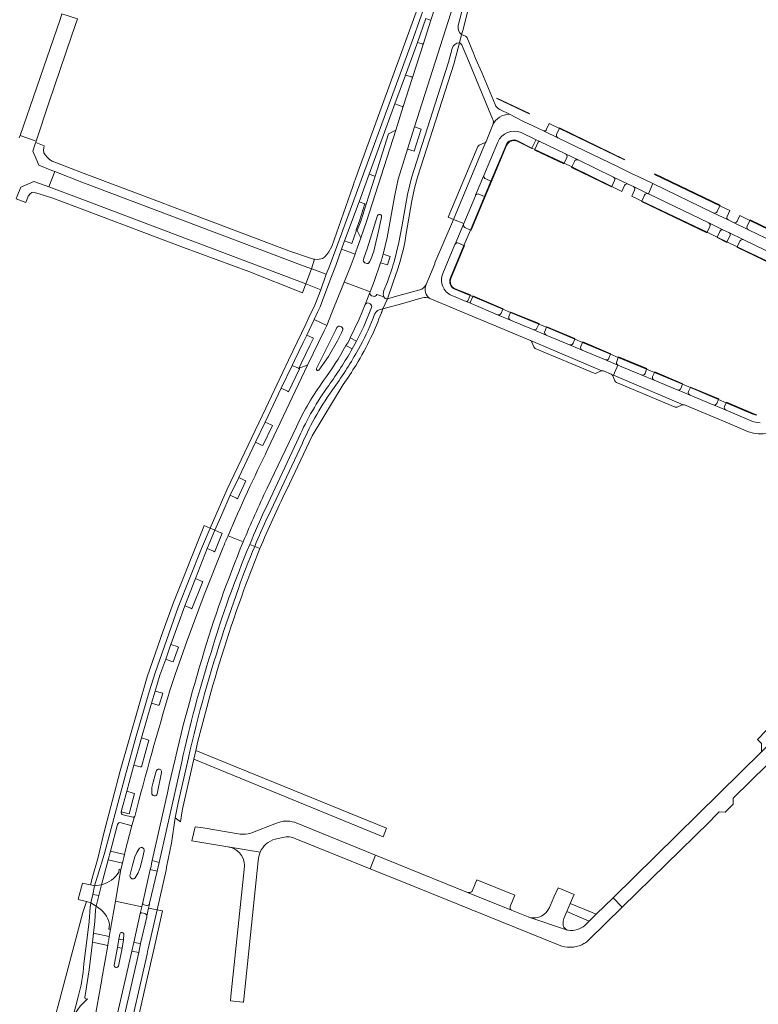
# Model space of a CAD drawing. Extents: x 146402 to 164798, y 455483 to 464134.
# Tile 67 of 256: x 154115 to 154381, y 460696 to 461050. Entities that reach past the tile are written whole.
import ezdxf

# ---------------------------------------------------------------- set-up
doc = ezdxf.new("R2010")
doc.units = 0
doc.header["$LTSCALE"] = 0.2
for name, color, linetype, lineweight in [('B-XX-VH-VERHARDING_ASFALT-GV', 252, 'CONTINUOUS', 18), ('B-XX-VH-VERHARDING_BETONSTRAATSTEEN-GV', 252, 'CONTINUOUS', 18), ('B-XX-VH-VERHARDING_TEGEL-GV', 252, 'CONTINUOUS', 18)]:
    doc.layers.add(name, color=color, linetype=linetype, lineweight=lineweight)

msp = doc.modelspace()

# ---------------------------------------------------------------- linework, layer by layer
at = {"layer": 'B-XX-VH-VERHARDING_ASFALT-GV'}
for points in [[(154262.999, 461060.973), (154256.909, 461043.557), (154230.127, 460970.758), (154229.29, 460968.44), (154226.528, 460960.965), (154225.487, 460958.522), (154223.52, 460952.86), (154221.354, 460947.308), (154219.299, 460942.947), (154218.139, 460940.486), (154211.952, 460927.548), (154203.738, 460910.335), (154189.858, 460881.238), (154183.817, 460867.222), (154185.487, 460866.467), (154187.95, 460872.141), (154191.002, 460878.989), (154194.07, 460885.39), (154200.042, 460898.083), (154203.571, 460905.347), (154209.35, 460917.456), (154213.299, 460925.722), (154214.133, 460927.458), (154217.244, 460933.933), (154218.513, 460936.574), (154221.167, 460942.192), (154222.488, 460945.017), (154223.295, 460946.745), (154224.303, 460949.34), (154227.413, 460957.664), (154228.9, 460961.646), (154230.938, 460967.442), (154232.046, 460970.471), (154237.297, 460984.506), (154240.887, 460994.416), (154250.167, 461019.707), (154254.014, 461030.078), (154258.283, 461041.816), (154261.295, 461050.394)], [(154266.288, 461059.852), (154263.079, 461049.781), (154260.352, 461041.106), (154256.53, 461029.258), (154253.189, 461018.722), (154250.48, 461010.271), (154239.971, 460977.467), (154237.928, 460971.53), (154236.604, 460967.87), (154236.298, 460966.918), (154235.836, 460965.724), (154234.412, 460961.795), (154231.934, 460955.651), (154234.958, 460954.495), (154236.798, 460953.792), (154241.258, 460952.089), (154242.776, 460955.862), (154245.026, 460962.57), (154245.294, 460963.502), (154245.614, 460964.517), (154245.965, 460965.681), (154247.346, 460971.659), (154250.113, 460986.87), (154251.364, 460992.706), (154254.665, 461003.494), (154257.181, 461011.433), (154272.097, 461058.134)], [(154294.109, 461006.28), (154299.329, 461003.652), (154299.424, 461003.84), (154294.201, 461006.469)], [(154290.111, 461004.885), (154284.673, 460991.937), (154282.413, 460986.45), (154277.34, 460974.369), (154277.533, 460974.287), (154282.607, 460986.368), (154284.867, 460991.855), (154290.305, 461004.805)], [(154240.26, 460967.613), (154243.958, 460979.548)], [(154245.377, 460979.048), (154244.524, 460975.029), (154242.556, 460966.777), (154241.492, 460963.713), (154241.068, 460962.892)], [(154395.896, 460969.284), (154377.819, 460978.027), (154377.727, 460977.838), (154395.803, 460969.097)], [(154238.828, 460963.771), (154239.144, 460964.552), (154240.26, 460967.613)], [(154270.246, 460956.919), (154275.133, 460968.746), (154274.939, 460968.826), (154270.05, 460956.996)], [(154392.084, 460959.291), (154373.168, 460968.353), (154373.077, 460968.163), (154391.993, 460959.102)], [(154239.759, 460962.426), (154239.334, 460962.619)], [(154234.125, 460935.591), (154237.27, 460942.319), (154239.46, 460947.571), (154241.193, 460951.928), (154241.258, 460952.089), (154236.798, 460953.792), (154234.958, 460954.495), (154231.934, 460955.651), (154227.639, 460945.003), (154225.675, 460940.039), (154225.207, 460939.109), (154224.777, 460938.185), (154218.788, 460925.736), (154204.569, 460895.746)], [(154271.738, 460953.051), (154277.202, 460950.888), (154277.279, 460951.084), (154271.818, 460953.246)], [(154241.193, 460951.928), (154239.46, 460947.571)], [(154242.321, 460950.581), (154241.801, 460950.767)], [(154246.185, 460950.35), (154243.644, 460951.132)], [(154244.549, 460945.684), (154245.815, 460946.048), (154247.478, 460949.629)], [(154241.754, 460946.525), (154239.003, 460939.641), (154236.412, 460934.404), (154234.838, 460931.603)], [(154240.775, 460948.03), (154241.281, 460947.818)], [(154221.975, 460924.548), (154227.498, 460935.646), (154228.9, 460938.46), (154229.302, 460939.304)], [(154230.642, 460939.689), (154230.942, 460939.554)], [(154231.373, 460938.236), (154231.002, 460937.429), (154229.592, 460934.532), (154226.292, 460928.943), (154222.86, 460923.982)], [(154232.542, 460932.81), (154233.21, 460933.807), (154233.679, 460934.708), (154234.125, 460935.591)], [(154237.096, 460931.584), (154237.784, 460932.826)], [(154204.259, 460881.54), (154214.759, 460903.58)], [(154215.654, 460899.822), (154203.751, 460874.375)], [(154204.592, 460871.495), (154216.915, 460897.735)], [(154156.357, 460782.033), (154159.088, 460791.793), (154162.749, 460804.261), (154164.058, 460808.624), (154165.754, 460814.303), (154167.806, 460820.074), (154168.429, 460821.877), (154169.171, 460824.068), (154169.659, 460825.399), (154174.649, 460839.256), (154178.494, 460849.076), (154182.728, 460859.856), (154185.487, 460866.467), (154183.817, 460867.222), (154180.653, 460859.881), (154172.327, 460838.73), (154163.983, 460815.14), (154161.867, 460808.362), (154157.219, 460792.454), (154152.845, 460776.707), (154145.887, 460750.763), (154145.341, 460748.693), (154142.254, 460738.602), (154144.802, 460738.999), (154147.171, 460747.901), (154148.035, 460751.01), (154150.527, 460760.619)], [(154195.675, 460862.275), (154190.208, 460864.477)], [(154190.208, 460864.477), (154195.675, 460862.275)], [(154198.011, 460861.334), (154199.79, 460860.619)], [(154199.79, 460860.619), (154198.011, 460861.334)], [(154188.445, 460860.34), (154181.621, 460843.197), (154175.516, 460826.84), (154171.196, 460814.56), (154169.354, 460808.821)], [(154188.734, 460830.411), (154193.934, 460845.484)], [(154161.945, 460732.062), (154161.66, 460730.592), (154164.71, 460729.958), (154167.935, 460744.191), (154168.147, 460745.264), (154169.941, 460753.882), (154171.256, 460763.015), (154172.276, 460768.469), (154175.954, 460784.628)], [(154173.573, 460783.157), (154170.917, 460771.45)], [(154151.825, 460765.219), (154153.797, 460772.582), (154156.357, 460782.033)], [(154163.333, 460775.907), (154164.395, 460779.769)], [(154166.321, 460779.32), (154164.784, 460771.674)], [(154170.917, 460771.45), (154165.409, 460747.045), (154164.716, 460743.926), (154162.05, 460732.336)], [(154162.289, 460744.454), (154162.549, 460745.58), (154162.766, 460746.53), (154162.964, 460747.677), (154168.431, 460772)], [(154156.706, 460763.534), (154156.558, 460763.559), (154155.567, 460759.842), (154153.321, 460751.598), (154152.949, 460749.923), (154152.713, 460748.838), (154152.49, 460747.845), (154152.234, 460746.772), (154151.716, 460744.453), (154149.74, 460733.086), (154159.202, 460731.109), (154159.546, 460732.583), (154159.557, 460732.628), (154162.289, 460744.454)], [(154156.018, 460763.243), (154152.499, 460764.155)], [(154155.567, 460759.842), (154156.558, 460763.559)], [(154151.76, 460761.299), (154155.252, 460760.316)], [(154156.724, 460749.076), (154157.445, 460750.611), (154158.163, 460751.801)], [(154160.134, 460751.201), (154159.506, 460748.453), (154158.598, 460745.196), (154157.953, 460743.32), (154156.89, 460741.477)], [(154154.981, 460742.236), (154155.933, 460746.03), (154156.724, 460749.076)], [(154127.447, 460636.228), (154131.427, 460634.426), (154135.404, 460633.076), (154137.194, 460638.189), (154138.796, 460643.445), (154140.647, 460650.11), (154143.086, 460660.309), (154155.674, 460715.158), (154155.864, 460716.252), (154156.119, 460717.19), (154156.334, 460718.279), (154158.617, 460728.607), (154159.202, 460731.109), (154149.74, 460733.086)], [(154149.74, 460733.086), (154147.99, 460723.014), (154147.542, 460720.371), (154147.338, 460719.203), (154147.18, 460718.237), (154146.96, 460717.094), (154144.884, 460705.136), (154144.848, 460704.937), (154142.094, 460689.55), (154141.528, 460685.861), (154140.782, 460682.621), (154137.756, 460669.513), (154134.513, 460657.275)], [(154135.076, 460624.288), (154136.492, 460623.542), (154137.695, 460622.909), (154138.551, 460625.335), (154142.605, 460636.575), (154144.909, 460643.78), (154146.69, 460651.062), (154148.635, 460658.869), (154161.109, 460713.981), (154161.316, 460714.993), (154161.537, 460715.956), (154164.71, 460729.958), (154161.66, 460730.592), (154161.039, 460727.801)], [(154142.792, 460731.32), (154140.959, 460732.483), (154140.859, 460732.197), (154140.662, 460730.893), (154140.286, 460725.698), (154139.704, 460720.964), (154139.567, 460719.946), (154138.448, 460710.504)], [(154138.725, 460698.415), (154140.361, 460708.354), (154141.506, 460718.409), (154141.862, 460721.612), (154142.295, 460725.791), (154142.557, 460729.806), (154142.792, 460731.32)], [(154159.546, 460732.583), (154159.202, 460731.109), (154158.617, 460728.607)], [(154160.865, 460731.553), (154160.112, 460731.72)], [(154161.039, 460727.801), (154161.66, 460730.592), (154161.945, 460732.062)], [(154160.997, 460727.4), (154158.792, 460717.83), (154158.125, 460714.598), (154145.705, 460660.09), (154142.279, 460646.044), (154139.701, 460637.297), (154135.076, 460624.288)], [(154159.176, 460728.884), (154160.269, 460728.621)], [(154149.264, 460710.1), (154150.489, 460716.448), (154150.984, 460719.405), (154151.292, 460721.234)], [(154152.755, 460721.046), (154152.7, 460719.392), (154152.666, 460719.196), (154152.149, 460716.19), (154150.792, 460709.777)], [(154136.36, 460698.682), (154134.528, 460691.78), (154137.079, 460695.331), (154139.69, 460698.016)]]:
    msp.add_lwpolyline(points, dxfattribs=at)
for points in [[(154130.55, 461052.126), (154129.845, 461050.065), (154115.498, 461008.355), (154121.305, 461006.37), (154125.794, 461020.047), (154134.084, 461044.375), (154136.096, 461050.242)], [(154286.809, 461021.81), (154286.735, 461021.612), (154298.436, 461016.11), (154298.525, 461016.301)], [(154332.628, 460999.559), (154332.719, 460999.749), (154309.358, 461011.111), (154309.267, 461010.922)], [(154311.004, 460998.391), (154300.487, 461003.315), (154300.398, 461003.125), (154310.915, 460998.2)], [(154328.089, 460990.039), (154313.722, 460997.061), (154313.629, 460996.872), (154327.996, 460989.851)], [(154218.218, 460955.048), (154220.173, 460960.446), (154216.65, 460961.779), (154137.652, 460991.586), (154127.922, 460995.415), (154125.861, 460989.837), (154136.745, 460985.816), (154171.157, 460972.706), (154214.691, 460956.357)], [(154366.914, 460983.085), (154367.004, 460983.275), (154343.546, 460994.575), (154343.455, 460994.385)], [(154362.326, 460973.556), (154338.904, 460984.777), (154338.813, 460984.587), (154362.235, 460973.366)], [(154369.489, 460970.096), (154365.998, 460971.816), (154365.905, 460971.628), (154369.396, 460969.907)], [(154288.945, 460945.871), (154289.027, 460946.065), (154278.216, 460950.651), (154278.134, 460950.457)], [(154291.754, 460944.691), (154301.867, 460940.539), (154301.947, 460940.733), (154291.834, 460944.885)], [(154304.655, 460939.392), (154314.767, 460935.146), (154314.848, 460935.34), (154304.737, 460939.586)], [(154327.672, 460929.716), (154327.752, 460929.91), (154317.665, 460934.135), (154317.584, 460933.941)], [(154330.431, 460928.541), (154340.613, 460924.341), (154340.693, 460924.535), (154330.511, 460928.735)], [(154353.509, 460918.912), (154353.591, 460919.105), (154343.518, 460923.333), (154343.436, 460923.14)], [(154356.352, 460917.733), (154366.423, 460913.499), (154366.504, 460913.692), (154356.433, 460917.927)], [(154380.094, 460907.774), (154380.153, 460907.976), (154378.912, 460908.419), (154369.284, 460912.447), (154369.203, 460912.253), (154378.83, 460908.226)], [(154143.777, 460735.083), (154144.802, 460738.999), (154142.254, 460738.602), (154141.607, 460735.543)], [(154143.777, 460735.083), (154141.607, 460735.543), (154140.959, 460732.483), (154142.792, 460731.32)]]:
    msp.add_lwpolyline(points, close=True, dxfattribs=at)
for points in [[(154294.201, 461006.469, 0.4283186), (154290.111, 461004.885)], [(154290.305, 461004.805, -0.428265), (154294.109, 461006.28)], [(154243.958, 460979.548, -0.9356639), (154245.377, 460979.048)], [(154239.334, 460962.619, -0.3124601), (154238.828, 460963.771)], [(154241.068, 460962.892, -0.4081618), (154239.759, 460962.426)], [(154270.05, 460956.996, 0.4020624), (154271.738, 460953.051)], [(154271.818, 460953.246, -0.4017814), (154270.246, 460956.919)], [(154241.801, 460950.767, -0.3928353), (154241.193, 460951.928)], [(154243.644, 460951.132, -0.4256884), (154242.321, 460950.581)], [(154247.478, 460949.629, -0.3964038), (154246.185, 460950.35)], [(154239.46, 460947.571, -0.4405174), (154240.775, 460948.03)], [(154241.281, 460947.818, -0.3671725), (154241.754, 460946.525)], [(154237.784, 460932.826, 0.0354652), (154242.878, 460944.109)], [(154242.878, 460944.109, -0.1829802), (154244.549, 460945.684)], [(154229.302, 460939.304, -0.4397053), (154230.642, 460939.689)], [(154230.942, 460939.554, -0.3815299), (154231.373, 460938.236)], [(154224.548, 460920.23, 0.0335395), (154232.542, 460932.81)], [(154234.838, 460931.603, -0.02669), (154226.368, 460918.491)], [(154228.304, 460917.787, 0.0314705), (154237.096, 460931.584)], [(154222.86, 460923.982, -0.8069657), (154221.975, 460924.548)], [(154214.759, 460903.58, -0.049664), (154224.548, 460920.23)], [(154226.368, 460918.491, 0.0493837), (154215.654, 460899.822)], [(154216.915, 460897.735, -0.0530174), (154228.304, 460917.787)], [(154204.569, 460895.746, 0.0122376), (154190.208, 460864.477)], [(154195.675, 460862.275, -0.0128827), (154204.259, 460881.54)], [(154203.751, 460874.375, 0.0090784), (154198.011, 460861.334)], [(154199.79, 460860.619, -0.0099408), (154204.592, 460871.495)], [(154190.208, 460864.477, 0.0016935), (154188.445, 460860.34)], [(154180.871, 460820.346, -0.0270927), (154195.675, 460862.275)], [(154198.011, 460861.334, 0.0262662), (154184.103, 460822.505)], [(154193.934, 460845.484, -0.0134802), (154199.79, 460860.619)], [(154175.954, 460784.628, -0.0238932), (154188.734, 460830.411)], [(154184.103, 460822.505, 0.0237847), (154173.573, 460783.157)], [(154168.431, 460772, -0.0211444), (154180.871, 460820.346)], [(154169.354, 460808.821, 0.0105111), (154156.706, 460763.534)], [(154164.395, 460779.769, -1.0119003), (154166.321, 460779.32)], [(154162.799, 460771.946, -0.1065424), (154163.333, 460775.907)], [(154164.784, 460771.674, -0.8372295), (154162.799, 460771.946)], [(154152.499, 460764.155, -0.4246747), (154151.825, 460765.219)], [(154156.558, 460763.559, -0.3782803), (154156.018, 460763.243)], [(154150.527, 460760.619, -0.4154641), (154151.76, 460761.299)], [(154155.252, 460760.316, -0.4117926), (154155.567, 460759.842)], [(154158.163, 460751.801, -0.8360285), (154160.134, 460751.201)], [(154156.89, 460741.477, -0.7496158), (154154.981, 460742.236)], [(154160.112, 460731.72, -0.4095748), (154159.546, 460732.583)], [(154161.945, 460732.062, -0.3229759), (154160.865, 460731.553)], [(154162.05, 460732.336, -0.0702202), (154161.945, 460732.062)], [(154158.617, 460728.607, -0.3663115), (154159.176, 460728.884)], [(154160.269, 460728.621, -0.3333599), (154161.039, 460727.801)], [(154161.039, 460727.801, -0.1098269), (154160.997, 460727.4)], [(154151.292, 460721.234, -0.9173407), (154152.755, 460721.046)], [(154138.448, 460710.504, -0.0471921), (154136.36, 460698.682)], [(154150.792, 460709.777, -0.9193705), (154149.264, 460710.1)], [(154139.69, 460698.016, -0.612669), (154138.725, 460698.415)]]:
    msp.add_lwpolyline(points, format="xyb", dxfattribs=at)
at = {"layer": 'B-XX-VH-VERHARDING_BETONSTRAATSTEEN-GV'}
for points in [[(154291.284, 461015.972, 0.2949695), (154285.345, 461012.13)], [(154287.148, 461005.985, -0.4078008), (154295.559, 461009.391)], [(154304.659, 461010.569, -0.3449908), (154303.587, 461009.971)], [(154300.729, 461006.901, -0.4083399), (154300.733, 461006.421)], [(154301.61, 461005.942, -0.4100382), (154302.261, 461006.179)], [(154308.739, 461007.479, -0.3919719), (154308.251, 461008.791)], [(154280.442, 461004.834, 0.2190723), (154279.978, 461004.353)], [(154311.51, 461001.787, -0.3845497), (154311.958, 461000.409)], [(154314.643, 460999.058, -0.4075744), (154315.959, 460999.566)], [(154282.802, 460992.725, -0.4343229), (154282.134, 460994.005)], [(154328.729, 460993.411, -0.4170007), (154329.075, 460992.145)], [(154332.702, 460990.378, -0.4118699), (154333.928, 460990.893)], [(154335.852, 460989.981, -0.4152516), (154336.305, 460988.659)], [(154279.146, 460986.865, -0.4004806), (154280.38, 460987.253)], [(154339.884, 460986.902, -0.4221726), (154341.201, 460987.416)], [(154365.958, 460981.031, -0.3929758), (154364.579, 460980.585)], [(154369.942, 460977.983, -0.4132412), (154369.528, 460979.28)], [(154275.322, 460975.321, -0.4219262), (154274.89, 460976.667)], [(154363.003, 460976.911, -0.3517745), (154363.326, 460975.618)], [(154366.896, 460973.867, -0.4204803), (154368.206, 460974.358)], [(154373.126, 460977.552, -0.409783), (154371.803, 460977.082)], [(154377.221, 460974.475, -0.3979303), (154376.75, 460975.804)], [(154370.173, 460973.426, -0.4232167), (154370.542, 460972.11)], [(154374.144, 460970.412, -0.3870993), (154375.536, 460970.837)], [(154271.79, 460969.287, -0.4086714), (154273.002, 460969.686)], [(154270.597, 460950.84, -0.4157842), (154267.362, 460958.707)], [(154261.369, 460954.737, 0.3798509), (154262.767, 460949.714)], [(154276.401, 460948.94, -0.3976184), (154275.777, 460948.664)], [(154277.539, 460947.918, -0.4279176), (154277.325, 460948.582)], [(154288.362, 460944.458, -0.3958442), (154287.031, 460943.909)], [(154291.691, 460942.016, -0.4173692), (154291.15, 460943.322)], [(154301.221, 460939.085, -0.4303016), (154300.065, 460938.506)], [(154304.547, 460936.626, -0.4090774), (154304.027, 460937.916)], [(154314.187, 460933.71, -0.4338063), (154312.942, 460933.118)], [(154317.41, 460931.187, -0.3438798), (154316.952, 460932.53)], [(154327.069, 460928.289, -0.4267779), (154325.821, 460927.72)], [(154330.297, 460925.816, -0.4159198), (154329.852, 460927.083)], [(154340.054, 460922.783, -0.3736644), (154338.689, 460922.299)], [(154343.322, 460920.4, -0.403854), (154342.762, 460921.732)], [(154352.952, 460917.449, -0.4162944), (154351.653, 460916.888)], [(154356.219, 460914.972, -0.416092), (154355.679, 460916.322)], [(154365.847, 460912.036, -0.4214723), (154364.611, 460911.471)], [(154369.152, 460909.575, -0.4019969), (154368.586, 460910.879)], [(154377.258, 460901.858, 0.2283151), (154390.696, 460903.554)], [(154214.048, 460761.441, 0.1905326), (154207.666, 460761.103)], [(154198.342, 460757.578, -0.1247181), (154194.517, 460757.205)], [(154201.737, 460750.659, -0.2293982), (154207.176, 460755.399)], [(154209.893, 460755.952, -0.1749716), (154214.574, 460755.549)], [(154190.107, 460752.596, -0.0330124), (154190.991, 460752.448)], [(154190.991, 460752.448, -0.4094194), (154195.96, 460744.531)], [(154201.077, 460747.633, -0.0944881), (154201.737, 460750.659)], [(154150.962, 460743.491, -0.1892647), (154144.802, 460738.999)], [(154277.986, 460736.704, -0.301123), (154276.312, 460736.26)], [(154142.792, 460731.32, -0.2148191), (154147.63, 460724.726)], [(154292.034, 460729.876, -0.3985532), (154291.614, 460731.116)], [(154305.669, 460730.843, -0.3866002), (154298.59, 460727.254)], [(154298.59, 460727.254, -0.0260145), (154298.013, 460727.445)], [(154311.831, 460722.841, -0.2966156), (154310.609, 460724.966)], [(154318.449, 460724.363, -0.2177158), (154312.47, 460722.627)], [(154152.755, 460721.046, 0.9173407), (154151.292, 460721.234)], [(154312.47, 460722.627, -0.0755533), (154311.831, 460722.841)], [(154152.45, 460719.192, 0.3796725), (154152.666, 460719.196)], [(154309.197, 460717.289, 0.2104795), (154317.326, 460717.43)], [(154317.326, 460717.43, 0.0423103), (154318.825, 460718.287)], [(154318.825, 460718.287, 0.0325049), (154319.892, 460719.13)], [(154149.264, 460710.1, 0.9193705), (154150.792, 460709.777)]]:
    msp.add_lwpolyline(points, format="xyb", dxfattribs=at)
for points in [[(154335.636, 460994.504), (154330.384, 460997.05), (154308.739, 461007.479), (154303.587, 461009.971), (154301.505, 461010.989), (154301.475, 461011.003), (154296.153, 461013.556), (154291.284, 461015.972)], [(154285.345, 461012.13), (154282.988, 461006.168), (154282.72, 461005.868), (154271.225, 460978.21), (154274.88, 460976.671), (154279.068, 460986.678), (154279.146, 460986.865), (154282.134, 460994.005), (154287.148, 461005.985)], [(154303.587, 461009.971), (154308.739, 461007.479)], [(154308.251, 461008.791), (154309.267, 461010.922), (154305.633, 461012.678), (154304.659, 461010.569)], [(154114.453, 460986.533), (154115.719, 460989.777), (154120.42, 460991.847), (154124.829, 460990.218), (154125.861, 460989.837), (154127.922, 460995.415), (154126.898, 460995.819), (154122.219, 460997.661), (154121.227, 461000), (154120.092, 461002.676), (154120.837, 461004.946), (154121.12, 461005.809), (154121.305, 461006.37), (154115.498, 461008.355), (154115.207, 461007.504)], [(154295.559, 461009.391), (154300.729, 461006.901), (154302.261, 461006.179), (154302.272, 461006.174), (154311.51, 461001.787), (154315.959, 460999.566), (154328.729, 460993.411), (154333.928, 460990.893), (154335.852, 460989.981), (154341.201, 460987.416), (154341.238, 460987.398), (154342.89, 460991.049), (154342.845, 460991.07), (154337.593, 460993.598), (154335.636, 460994.504)], [(154300.733, 461006.421), (154299.424, 461003.84), (154300.487, 461003.315), (154301.61, 461005.942)], [(154302.261, 461006.179), (154300.729, 461006.901)], [(154269.356, 460978.998), (154271.225, 460978.21), (154282.72, 461005.868), (154282.376, 461005.659), (154280.442, 461004.834)], [(154279.978, 461004.353), (154269.356, 460978.998)], [(154311.958, 461000.409), (154311.004, 460998.391), (154313.722, 460997.061), (154314.643, 460999.058)], [(154315.959, 460999.566), (154311.51, 461001.787)], [(154282.134, 460994.005), (154279.146, 460986.865)], [(154280.38, 460987.253), (154282.413, 460986.45), (154284.673, 460991.937), (154282.802, 460992.725)], [(154329.075, 460992.145), (154328.089, 460990.039), (154331.735, 460988.259), (154332.702, 460990.378)], [(154333.928, 460990.893), (154328.729, 460993.411)], [(154336.305, 460988.659), (154335.278, 460986.57), (154338.904, 460984.777), (154339.884, 460986.902)], [(154341.201, 460987.416), (154335.852, 460989.981)], [(154395.45, 460965.733), (154393.746, 460966.504), (154386.741, 460969.914), (154377.221, 460974.475), (154371.803, 460977.082), (154369.942, 460977.983), (154364.579, 460980.585), (154342.89, 460991.049), (154341.238, 460987.398), (154363.003, 460976.911)], [(154370.507, 460981.341), (154366.914, 460983.085), (154365.958, 460981.031)], [(154369.528, 460979.28), (154370.507, 460981.341)], [(154274.88, 460976.671), (154271.225, 460978.21), (154264.547, 460962.615), (154264.506, 460962.255), (154261.369, 460954.737)], [(154364.579, 460980.585), (154369.942, 460977.983)], [(154376.75, 460975.804), (154377.727, 460977.838), (154374.142, 460979.577), (154373.126, 460977.552)], [(154267.362, 460958.707), (154271.733, 460969.151), (154271.79, 460969.287), (154274.88, 460976.671)], [(154274.89, 460976.667), (154274.88, 460976.671), (154271.79, 460969.287)], [(154273.002, 460969.686), (154274.939, 460968.826), (154277.34, 460974.369)], [(154277.34, 460974.369), (154275.322, 460975.321)], [(154363.326, 460975.618), (154362.326, 460973.556), (154365.998, 460971.816), (154366.896, 460973.867)], [(154368.206, 460974.358), (154363.003, 460976.911)], [(154363.003, 460976.911), (154368.206, 460974.358), (154368.236, 460974.343), (154370.173, 460973.426), (154375.536, 460970.837), (154390.882, 460963.47), (154394.097, 460961.777)], [(154371.803, 460977.082), (154377.221, 460974.475)], [(154370.542, 460972.11), (154369.489, 460970.096), (154373.168, 460968.353), (154374.144, 460970.412)], [(154375.536, 460970.837), (154370.173, 460973.426)], [(154262.767, 460949.714), (154298.857, 460934.699), (154324.552, 460923.782), (154325.085, 460923.696), (154327.873, 460922.558), (154328.206, 460922.281), (154328.767, 460922.179), (154330.297, 460925.816), (154325.821, 460927.72), (154325.78, 460927.737), (154317.41, 460931.187), (154312.942, 460933.118), (154304.547, 460936.626), (154300.065, 460938.506), (154291.691, 460942.016), (154287.031, 460943.909), (154286.987, 460943.927), (154277.583, 460947.9), (154277.539, 460947.918), (154275.777, 460948.664), (154270.597, 460950.84)], [(154277.325, 460948.582), (154278.134, 460950.457), (154277.202, 460950.888), (154276.401, 460948.94)], [(154275.777, 460948.664), (154277.539, 460947.918)], [(154287.031, 460943.909), (154291.691, 460942.016)], [(154291.754, 460944.691), (154288.945, 460945.871), (154288.362, 460944.458)], [(154291.15, 460943.322), (154291.754, 460944.691)], [(154304.027, 460937.916), (154304.655, 460939.392), (154301.867, 460940.539), (154301.221, 460939.085)], [(154300.065, 460938.506), (154304.547, 460936.626)], [(154312.942, 460933.118), (154317.41, 460931.187)], [(154314.767, 460935.146), (154314.187, 460933.71)], [(154316.952, 460932.53), (154317.584, 460933.941), (154314.767, 460935.146)], [(154329.852, 460927.083), (154330.431, 460928.541), (154327.672, 460929.716), (154327.069, 460928.289)], [(154325.821, 460927.72), (154330.297, 460925.816)], [(154364.611, 460911.471), (154364.566, 460911.49), (154356.228, 460914.968), (154356.219, 460914.972), (154351.653, 460916.888), (154351.625, 460916.9), (154343.355, 460920.386), (154343.322, 460920.4), (154338.689, 460922.299), (154330.297, 460925.816), (154328.767, 460922.179), (154353.78, 460911.544), (154354.176, 460911.494), (154365.374, 460906.88), (154368.806, 460905.421), (154377.258, 460901.858)], [(154338.689, 460922.299), (154343.322, 460920.4)], [(154342.762, 460921.732), (154343.436, 460923.14), (154340.613, 460924.341), (154340.054, 460922.783)], [(154355.679, 460916.322), (154356.352, 460917.733), (154353.509, 460918.912), (154352.952, 460917.449)], [(154351.653, 460916.888), (154356.219, 460914.972)], [(154364.611, 460911.471), (154369.152, 460909.575)], [(154381.388, 460905.077), (154380.341, 460905.186), (154379.185, 460905.416), (154379.152, 460905.423), (154378.374, 460905.706), (154369.152, 460909.575), (154364.611, 460911.471)], [(154368.586, 460910.879), (154369.203, 460912.253), (154366.423, 460913.499), (154365.847, 460912.036)], [(154381.861, 460786.823), (154328.533, 460734.303), (154331.877, 460730.909), (154363.161, 460761.655), (154365.395, 460763.851), (154366.715, 460765.149), (154368.832, 460765.097), (154371.393, 460767.643), (154371.739, 460767.987), (154371.739, 460770.081), (154390.213, 460788.238)], [(154194.517, 460757.205), (154181.229, 460759.398), (154178.401, 460759.865), (154177.241, 460754.738), (154190.107, 460752.596)], [(154207.666, 460761.103), (154198.342, 460757.578)], [(154214.574, 460755.549), (154241.243, 460744.766), (154243.215, 460749.645), (154214.048, 460761.441)], [(154207.176, 460755.399), (154209.893, 460755.952)], [(154201.737, 460750.659), (154190.991, 460752.448)], [(154190.991, 460752.448), (154201.737, 460750.659)], [(154298.013, 460727.445), (154292.034, 460729.876), (154276.312, 460736.26), (154243.215, 460749.645), (154241.243, 460744.766), (154251.126, 460740.77), (154252.097, 460740.377), (154309.197, 460717.289)], [(154147.99, 460723.014), (154149.74, 460733.086), (154151.716, 460744.453), (154151.128, 460744.555), (154150.962, 460743.491)], [(154195.96, 460744.531), (154191.224, 460698.931), (154191.049, 460697.25), (154195.526, 460696.747)], [(154195.526, 460696.747), (154195.746, 460696.722), (154195.867, 460697.881), (154201.077, 460747.633)], [(154291.614, 460731.116), (154293.281, 460735.21), (154279.633, 460740.782), (154277.986, 460736.704)], [(154144.802, 460738.999), (154143.777, 460735.083), (154142.792, 460731.32)], [(154310.609, 460724.966), (154310.603, 460725.849), (154310.879, 460726.817), (154311.945, 460729.318), (154313.198, 460732.251), (154314.553, 460735.499), (154308.804, 460737.844), (154307.318, 460734.582), (154306.04, 460731.703), (154305.669, 460730.843)], [(154276.312, 460736.26), (154292.034, 460729.876)], [(154319.892, 460719.13), (154331.877, 460730.909), (154328.533, 460734.303), (154322.518, 460728.379), (154320.02, 460725.932), (154318.449, 460724.363)], [(154298.59, 460727.254), (154311.831, 460722.841)], [(154311.831, 460722.841), (154298.59, 460727.254)], [(154147.63, 460724.726), (154147.404, 460723.067), (154147.99, 460723.014)], [(154151.292, 460721.234), (154150.984, 460719.405), (154152.45, 460719.192)], [(154152.666, 460719.196), (154152.7, 460719.392), (154152.755, 460721.046)], [(154150.489, 460716.448), (154149.264, 460710.1)], [(154150.792, 460709.777), (154152.149, 460716.19), (154150.489, 460716.448)]]:
    msp.add_lwpolyline(points, dxfattribs=at)
for points in [[(154247.898, 461008.928), (154243.059, 460993.703), (154239.839, 460983.673), (154237.994, 460977.952), (154236.654, 460974.211), (154237.928, 460971.53), (154239.971, 460977.467), (154250.48, 461010.271)], [(154220.173, 460960.446), (154218.218, 460955.048), (154218.738, 460954.832), (154223.52, 460952.86), (154225.487, 460958.522), (154220.719, 460960.273)], [(154298.857, 460934.699), (154299.207, 460934.381), (154299.401, 460933.997), (154300.067, 460932.325), (154300.287, 460931.959), (154300.618, 460931.731), (154321.747, 460922.889), (154322.169, 460922.826), (154322.49, 460922.914), (154324.31, 460923.731), (154324.552, 460923.782)], [(154209.35, 460917.456), (154211.528, 460916.434), (154211.928, 460916.225), (154215.887, 460924.496), (154215.906, 460924.536), (154215.666, 460924.634), (154215.492, 460924.707), (154213.299, 460925.722)], [(154328.206, 460922.281), (154328.428, 460921.976), (154329.218, 460920.12), (154329.473, 460919.753), (154329.782, 460919.51), (154350.883, 460910.69), (154351.283, 460910.652), (154351.611, 460910.712), (154353.41, 460911.517), (154353.78, 460911.544), (154328.767, 460922.179)], [(154202.656, 460896.851), (154206.142, 460904.098), (154205.748, 460904.311), (154203.571, 460905.347), (154200.042, 460898.083), (154202.231, 460896.971)], [(154191.002, 460878.989), (154193.263, 460877.957), (154193.663, 460877.787), (154196.615, 460884.204), (154196.222, 460884.372), (154194.07, 460885.39)], [(154182.728, 460859.856), (154184.959, 460858.876), (154185.379, 460858.69), (154185.423, 460858.801), (154188.096, 460865.327), (154187.678, 460865.49), (154185.487, 460866.467)], [(154177.261, 460838.204), (154181.115, 460848.011), (154180.704, 460848.184), (154178.494, 460849.076), (154174.649, 460839.256), (154176.847, 460838.369)], [(154169.659, 460825.399), (154169.171, 460824.068), (154168.429, 460821.877), (154167.806, 460820.074), (154170.056, 460819.261), (154170.491, 460819.138), (154172.357, 460824.448), (154171.964, 460824.606)], [(154166.782, 460807.828), (154166.336, 460807.97), (154164.058, 460808.624), (154162.749, 460804.261), (154165.054, 460803.594), (154165.484, 460803.502)], [(154383.532, 460794.42), (154380.489, 460791.264), (154381.896, 460789.715), (154381.887, 460788.954), (154381.861, 460786.823), (154388.159, 460792.879), (154385.998, 460792.887), (154385.19, 460792.89)], [(154156.357, 460782.033), (154158.677, 460781.438), (154159.103, 460781.325), (154161.795, 460791.021), (154161.414, 460791.125), (154159.088, 460791.793)], [(154245.891, 460756.257), (154247.114, 460759.282), (154186.571, 460784.051), (154178.614, 460787.307), (154177.868, 460784.105)], [(154151.825, 460765.219), (154154.695, 460764.498), (154156.554, 460771.824), (154156.142, 460771.934), (154153.797, 460772.582)], [(154140.959, 460732.483), (154141.607, 460735.543), (154142.254, 460738.602), (154140.81, 460738.938), (154138.451, 460739.488), (154137.864, 460739.555), (154136.317, 460733.802), (154136.881, 460733.574), (154139.336, 460732.917)], [(154313.198, 460732.251), (154311.945, 460729.318), (154320.02, 460725.932), (154322.518, 460728.379), (154321.015, 460729.004)]]:
    msp.add_lwpolyline(points, close=True, dxfattribs=at)
at = {"layer": 'B-XX-VH-VERHARDING_TEGEL-GV'}
for points in [[(154235.844, 460992.422), (154235.669, 460991.941), (154235.021, 460990.067), (154227.529, 460968.421), (154226.445, 460966.485), (154225.74, 460965.515), (154224.876, 460964.631), (154224.099, 460964.137), (154222.297, 460963.754), (154221.305, 460963.859), (154220.173, 460960.446), (154220.719, 460960.273), (154225.487, 460958.522), (154226.528, 460960.965), (154229.29, 460968.44), (154230.127, 460970.758), (154256.909, 461043.557), (154262.999, 461060.973), (154260.992, 461061.702), (154236.859, 460995.22)], [(154263.079, 461049.781), (154262.655, 461049.911), (154261.295, 461050.394), (154258.283, 461041.816), (154259.905, 461041.283), (154260.352, 461041.106)], [(154253.189, 461018.722), (154256.53, 461029.258), (154256.119, 461029.389), (154254.014, 461030.078), (154250.167, 461019.707), (154252.787, 461018.82)], [(154254.665, 461003.494), (154257.073, 461002.697), (154259.628, 461010.657), (154257.181, 461011.433)], [(154124.121, 461004.592), (154121.12, 461005.809), (154120.837, 461004.946), (154120.092, 461002.676), (154121.227, 461000), (154122.219, 460997.661), (154126.898, 460995.819), (154127.922, 460995.415), (154137.652, 460991.586), (154216.65, 460961.779), (154220.173, 460960.446), (154221.305, 460963.859), (154220.966, 460963.894), (154212.056, 460966.888), (154168.73, 460983.358), (154167.533, 460983.753), (154138.527, 460994.665), (154127.074, 460999.135), (154126.076, 460999.768), (154125.819, 461000), (154125.359, 461000.415), (154124.521, 461001.421), (154124.071, 461002.14), (154123.852, 461003.226)], [(154237.297, 460984.506), (154239.4, 460983.823), (154239.839, 460983.673), (154243.059, 460993.703), (154242.63, 460993.866), (154240.887, 460994.416)], [(154125.861, 460989.837), (154124.829, 460990.218), (154120.42, 460991.847), (154115.719, 460989.777), (154114.453, 460986.533), (154114.081, 460985.579), (154117.544, 460984.247), (154118.415, 460986.512), (154119.154, 460987.352), (154119.665, 460987.825), (154120.227, 460987.922), (154122.313, 460987.435), (154127.311, 460985.8), (154139.413, 460981.294), (154174.213, 460968.096), (154197.63, 460959.405), (154217.011, 460951.735), (154218.218, 460955.048), (154214.691, 460956.357), (154171.157, 460972.706), (154136.745, 460985.816)], [(154239.4, 460983.823), (154237.564, 460978.082), (154236.258, 460974.39), (154236.425, 460974.297), (154234.734, 460969.532), (154232.046, 460970.471), (154230.938, 460967.442), (154233.62, 460966.515), (154235.836, 460965.724), (154236.298, 460966.918), (154236.604, 460967.87), (154237.928, 460971.53), (154236.654, 460974.211), (154237.994, 460977.952), (154239.839, 460983.673)], [(154245.026, 460962.57), (154247.541, 460961.836), (154248.46, 460964.906), (154245.965, 460965.681), (154245.614, 460964.517), (154245.294, 460963.502)], [(154219.634, 460932.864), (154216.514, 460926.393), (154215.666, 460924.634), (154215.906, 460924.536), (154216.059, 460924.857), (154218.788, 460925.736), (154224.777, 460938.185), (154225.207, 460939.109), (154225.675, 460940.039), (154223.487, 460941.109), (154221.167, 460942.192), (154218.513, 460936.574), (154220.906, 460935.503)], [(154234.838, 460931.603), (154236.412, 460934.404), (154234.125, 460935.591), (154233.679, 460934.708), (154233.21, 460933.807), (154232.542, 460932.81)], [(154141.639, 460742.164), (154140.81, 460738.938), (154142.254, 460738.602), (154145.341, 460748.693), (154145.887, 460750.763), (154152.845, 460776.707), (154157.219, 460792.454), (154161.867, 460808.362), (154163.983, 460815.14), (154172.327, 460838.73), (154180.653, 460859.881), (154183.817, 460867.222), (154181.668, 460868.193), (154181.237, 460867.225), (154170.632, 460840.451), (154166.957, 460830.228), (154161.162, 460813.783), (154151.412, 460779.989), (154148.727, 460769.457), (154145.426, 460756.997), (154143.392, 460748.371)], [(154152.949, 460749.923), (154148.035, 460751.01), (154147.171, 460747.901), (154152.234, 460746.772), (154152.49, 460747.845), (154152.713, 460748.838)], [(154162.964, 460747.677), (154162.766, 460746.53), (154162.549, 460745.58), (154162.289, 460744.454), (154164.716, 460743.926), (154165.409, 460747.045)], [(154146.96, 460717.094), (154147.18, 460718.237), (154147.338, 460719.203), (154147.542, 460720.371), (154141.862, 460721.612), (154141.506, 460718.409)], [(154155.674, 460715.158), (154158.125, 460714.598), (154158.792, 460717.83), (154156.334, 460718.279), (154156.119, 460717.19), (154155.864, 460716.252)]]:
    msp.add_lwpolyline(points, close=True, dxfattribs=at)
for points in [[(154274.147, 461044.675), (154274.527, 461046.126), (154277.243, 461056.487), (154275.304, 461056.995), (154272.916, 461047.88)], [(154271.434, 461034.466), (154273.361, 461041.714)], [(154275.494, 461044.104), (154274.147, 461044.675), (154273.361, 461041.714)], [(154279.181, 461036.038), (154278.389, 461037.953), (154276.096, 461043.498)], [(154270.72, 461039.594), (154269.407, 461034.772), (154256.097, 460993.147), (154254.665, 460987.12), (154252.639, 460975.459), (154251.61, 460969.927), (154249.903, 460962.899), (154249.597, 460961.96), (154249.301, 460961.002), (154247.465, 460955.75), (154246.224, 460952.585), (154246.007, 460951.327), (154246.185, 460950.35)], [(154274.334, 461040.537), (154276.08, 461036.365), (154277.773, 461032.321), (154285.295, 461014.351)], [(154254.256, 460973.084), (154256.274, 460984.804), (154257.217, 460989.422), (154258.314, 460993.404), (154271.402, 461034.347), (154271.434, 461034.466)], [(154286.179, 461019.488), (154281.385, 461031.025), (154279.181, 461036.038)], [(154291.284, 461015.972), (154287.838, 461017.7)], [(154247.478, 460949.629), (154249.432, 460955.302), (154251.179, 460960.375)], [(154251.622, 460950.776), (154247.478, 460949.629), (154245.815, 460946.048), (154252.478, 460947.89), (154259.906, 460949.943)], [(154259.13, 460952.853), (154251.622, 460950.776)], [(154245.815, 460946.048), (154244.549, 460945.684)], [(154245.307, 460944.636), (154245.283, 460944.645)], [(154237.784, 460932.826), (154237.096, 460931.584)], [(154211.162, 460880.824), (154220.453, 460900.378), (154231.524, 460918.812)], [(154216.915, 460897.735), (154204.592, 460871.495)], [(154201.679, 460859.858), (154199.79, 460860.619)], [(154199.79, 460860.619), (154201.679, 460859.858)], [(154193.934, 460845.484), (154188.734, 460830.411)], [(154175.954, 460784.628), (154172.276, 460768.469), (154171.256, 460763.015), (154173.095, 460761.592), (154173.714, 460765.603), (154173.981, 460766.79), (154177.868, 460784.105), (154178.614, 460787.307), (154178.849, 460788.28)], [(154138.448, 460710.504), (154139.567, 460719.946), (154139.704, 460720.964), (154140.286, 460725.698), (154140.662, 460730.893), (154140.859, 460732.197), (154140.959, 460732.483), (154139.336, 460732.917), (154138.018, 460728.979), (154129.16, 460695.609), (154128.607, 460693.425), (154113.323, 460636.493), (154111.615, 460634.984), (154110.326, 460630.723)], [(154163.621, 460716.163), (154166.648, 460729.555), (154164.71, 460729.958), (154161.537, 460715.956), (154161.316, 460714.993), (154161.109, 460713.981), (154148.635, 460658.869), (154146.69, 460651.062), (154144.909, 460643.78), (154142.605, 460636.575), (154138.551, 460625.335), (154137.695, 460622.909), (154137.716, 460622.898), (154139.525, 460622.168)], [(154150.984, 460719.405), (154150.489, 460716.448), (154152.149, 460716.19), (154152.666, 460719.196)], [(154152.45, 460719.192), (154150.984, 460719.405)], [(154150.528, 460658.223), (154161.259, 460705.708), (154163.621, 460716.163)], [(154116.777, 460632.211), (154117.5, 460632.899), (154118.459, 460634.208), (154119.401, 460636.067), (154119.975, 460637.993), (154118.596, 460640.276), (154123.444, 460657.966), (154125.109, 460664.311), (154130.884, 460685.301), (154132.655, 460684.807), (154134.528, 460691.78), (154136.36, 460698.682)]]:
    msp.add_lwpolyline(points, dxfattribs=at)
for points in [[(154272.916, 461047.88, 0.301673), (154274.147, 461044.675)], [(154273.361, 461041.714, 0.3173624), (154270.72, 461039.594)], [(154273.361, 461041.714, -0.213047), (154274.334, 461040.537)], [(154276.096, 461043.498, 0.2052959), (154275.494, 461044.104)], [(154287.838, 461017.7, -0.1720207), (154286.179, 461019.488)], [(154285.295, 461014.351, -0.2152208), (154285.345, 461012.13)], [(154285.345, 461012.13, -0.2949695), (154291.284, 461015.972)], [(154251.179, 460960.375, 0.0428659), (154254.256, 460973.084)], [(154261.369, 460954.737, -0.1947582), (154259.13, 460952.853)], [(154262.767, 460949.714, -0.3798509), (154261.369, 460954.737)], [(154246.185, 460950.35, 0.3964038), (154247.478, 460949.629)], [(154259.906, 460949.943, -0.2170374), (154262.767, 460949.714)], [(154245.283, 460944.645, 0.021294), (154245.815, 460946.048)], [(154242.878, 460944.109, -0.0354652), (154237.784, 460932.826)], [(154241.568, 460935.749, 0.0226348), (154245.307, 460944.636)], [(154244.549, 460945.684, 0.1829802), (154242.878, 460944.109)], [(154236.212, 460925.84, 0.0264146), (154241.568, 460935.749)], [(154237.096, 460931.584, -0.0314705), (154228.304, 460917.787)], [(154231.524, 460918.812, 0.0199606), (154236.212, 460925.84)], [(154228.304, 460917.787, 0.0530174), (154216.915, 460897.735)], [(154201.679, 460859.858, -0.016181), (154211.162, 460880.824)], [(154204.592, 460871.495, 0.0099408), (154199.79, 460860.619)], [(154199.79, 460860.619, 0.0134802), (154193.934, 460845.484)], [(154195.926, 460845.027, -0.011148), (154201.679, 460859.858)], [(154182.552, 460802.738, -0.0207573), (154195.926, 460845.027)], [(154188.734, 460830.411, 0.0238932), (154175.954, 460784.628)], [(154178.849, 460788.28, -0.0071178), (154182.552, 460802.738)], [(154152.666, 460719.196, -0.3796725), (154152.45, 460719.192)], [(154136.36, 460698.682, 0.0471921), (154138.448, 460710.504)]]:
    msp.add_lwpolyline(points, format="xyb", dxfattribs=at)

doc.saveas('drawing.dxf')
